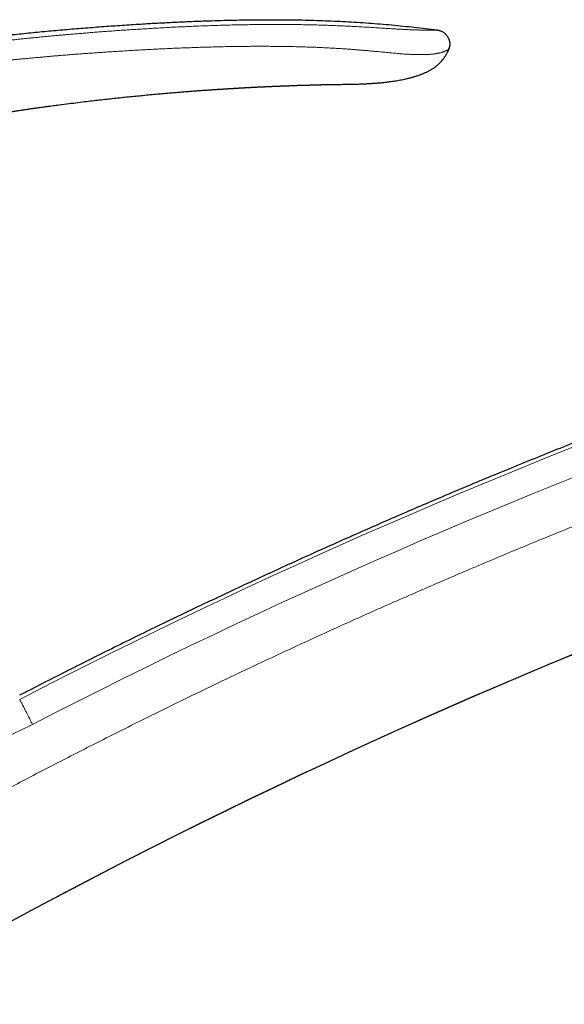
# Model space of a CAD drawing. Header units: millimetres. Extents: x 8 to 757, y 12 to 538.
# Tile 44 of 45: x 575 to 631, y 437 to 538. Entities that reach past the tile are written whole.
import ezdxf

# ---------------------------------------------------------------- set-up
doc = ezdxf.new("R2010")
doc.units = ezdxf.units.MM

msp = doc.modelspace()

# ---------------------------------------------------------------- linework, layer by layer
at = {"color": 7, "linetype": 'Continuous', "lineweight": 30}
for p, q in [((619.29, 534.68), (619.32, 534.75)), ((619.35, 534.85), (619.35, 534.86)), ((596.87, 530.7), (596.95, 530.71))]:
    msp.add_line(p, q, dxfattribs=at)
at = {"color": 7, "linetype": 'Continuous', "lineweight": 30, "flags": 128}
msp.add_lwpolyline([(607.05, 531.11), (607.1, 531.11), (607.27, 531.12), (607.44, 531.12), (607.61, 531.12), (607.77, 531.13), (607.95, 531.13), (608.13, 531.13), (608.3, 531.13), (608.45, 531.14), (608.6, 531.14), (608.74, 531.14), (608.87, 531.14), (608.98, 531.14), (609.09, 531.15), (609.19, 531.15), (609.27, 531.15), (609.35, 531.15), (609.41, 531.15), (609.46, 531.15), (609.51, 531.15), (609.53, 531.15), (609.55, 531.15), (609.55, 531.15), (609.55, 531.15), (609.55, 531.15), (609.55, 531.15), (609.55, 531.15), (609.55, 531.15), (609.55, 531.15), (609.55, 531.15), (609.56, 531.15), (609.56, 531.15), (609.56, 531.15), (609.56, 531.15), (609.56, 531.15), (609.56, 531.15), (609.56, 531.15), (609.56, 531.15), (609.56, 531.15), (609.56, 531.15), (609.56, 531.15), (609.56, 531.15)], dxfattribs=at)
at = {"color": 252, "linetype": 'Continuous', "lineweight": 0}
for radius, start, end in [(634.92, 102.35294, 117.34928), (632.03, 102.35294, 117.35039), (615.24, 103.31088, 120.02497)]:
    msp.add_arc((867.03, -95.91), radius, start, end, dxfattribs=at)
at = {"color": 7, "linetype": 'Continuous', "lineweight": 30}
msp.add_arc((867.03, -95.91), 615.21, 103.34372, 120.00333, dxfattribs=at)
for points, knots in [([(510.67, 521.48), (511.18, 521.67), (512.2, 522.04), (513.74, 522.59), (515.28, 523.13), (516.82, 523.66), (518.36, 524.18), (519.87, 524.67), (521.35, 525.15), (522.81, 525.61), (524.26, 526.06), (525.72, 526.5), (527.23, 526.95), (528.81, 527.41), (530.43, 527.87), (532.06, 528.32), (533.7, 528.76), (535.33, 529.18), (536.96, 529.6), (538.6, 530.01), (540.23, 530.4), (541.87, 530.78), (543.51, 531.16), (545.15, 531.52), (546.79, 531.87), (548.43, 532.21), (550.07, 532.54), (551.72, 532.86), (553.39, 533.17), (555.09, 533.48), (556.82, 533.78), (558.55, 534.07), (560.28, 534.35), (562.01, 534.62), (563.69, 534.87), (565.32, 535.1), (566.9, 535.32), (568.47, 535.52), (570.05, 535.72), (571.63, 535.91), (573.3, 536.1), (575.08, 536.28), (576.94, 536.47), (578.81, 536.65), (580.68, 536.81), (582.56, 536.96), (584.43, 537.1), (586.31, 537.23), (588.05, 537.34), (589.67, 537.43), (591.14, 537.5), (592.62, 537.57), (594.03, 537.63), (595.36, 537.67), (596.62, 537.71), (597.88, 537.73), (599.14, 537.75), (600.39, 537.76), (601.63, 537.76), (602.84, 537.75), (604.02, 537.74), (605.2, 537.71), (606.39, 537.67), (607.57, 537.63), (608.75, 537.57), (609.93, 537.5), (611.11, 537.42), (612.29, 537.33), (613.46, 537.23), (614.63, 537.11), (615.78, 536.99), (616.93, 536.85), (617.7, 536.76), (618.09, 536.71)], [0, 0, 0, 0, 0.014954, 0.029882, 0.044786, 0.059666, 0.074523, 0.089358, 0.103326, 0.117276, 0.131208, 0.145123, 0.159023, 0.174517, 0.189994, 0.205452, 0.220895, 0.236322, 0.251734, 0.267133, 0.282519, 0.297893, 0.313256, 0.32861, 0.343953, 0.359289, 0.374617, 0.389938, 0.405254, 0.421293, 0.437328, 0.45336, 0.469388, 0.485415, 0.501442, 0.515979, 0.530517, 0.545057, 0.559598, 0.574142, 0.58869, 0.605839, 0.622995, 0.640159, 0.65733, 0.674511, 0.691703, 0.708907, 0.726124, 0.73966, 0.753202, 0.766749, 0.7803, 0.7918, 0.803301, 0.814802, 0.826303, 0.837802, 0.849299, 0.860136, 0.870971, 0.881802, 0.892629, 0.903453, 0.914274, 0.925091, 0.935905, 0.946716, 0.957526, 0.968143, 0.97876, 0.989379, 1, 1, 1, 1]), ([(618.09, 536.71), (618.12, 536.7), (618.18, 536.69), (618.28, 536.68), (618.38, 536.65), (618.48, 536.62), (618.59, 536.57), (618.69, 536.51), (618.79, 536.45), (618.89, 536.37), (618.98, 536.29), (619.06, 536.2), (619.14, 536.1), (619.2, 536), (619.26, 535.9), (619.31, 535.79), (619.35, 535.68), (619.38, 535.57), (619.4, 535.46), (619.41, 535.35), (619.41, 535.24), (619.41, 535.13), (619.39, 535.02), (619.37, 534.91), (619.33, 534.8), (619.31, 534.72), (619.29, 534.68)], [0, 0, 0, 0, 0.035118, 0.071103, 0.108585, 0.147906, 0.189133, 0.232078, 0.276351, 0.321427, 0.366741, 0.411782, 0.456183, 0.499801, 0.542759, 0.585241, 0.627315, 0.668975, 0.710201, 0.751008, 0.791494, 0.831862, 0.872434, 0.913638, 0.955977, 1, 1, 1, 1]), ([(609.55, 531.15), (609.64, 531.15), (609.81, 531.16), (610.06, 531.16), (610.3, 531.17), (610.52, 531.18), (610.74, 531.19), (610.94, 531.2), (611.12, 531.21), (611.29, 531.22), (611.46, 531.23), (611.61, 531.24), (611.75, 531.25), (611.88, 531.26), (612, 531.27), (612.11, 531.28), (612.22, 531.29), (612.37, 531.3), (612.57, 531.32), (612.8, 531.35), (613.04, 531.37), (613.29, 531.41), (613.55, 531.44), (613.82, 531.48), (614.09, 531.53), (614.37, 531.58), (614.64, 531.63), (614.94, 531.7), (615.26, 531.77), (615.59, 531.86), (615.92, 531.96), (616.18, 532.05), (616.37, 532.12), (616.51, 532.17), (616.64, 532.22), (616.77, 532.28), (616.9, 532.33), (617.03, 532.39), (617.16, 532.46), (617.28, 532.52), (617.41, 532.59), (617.54, 532.67), (617.67, 532.75), (617.81, 532.84), (617.94, 532.94), (618.08, 533.05), (618.22, 533.17), (618.35, 533.29), (618.48, 533.42), (618.61, 533.56), (618.73, 533.7), (618.85, 533.86), (618.95, 534.01), (619.05, 534.17), (619.13, 534.32), (619.21, 534.48), (619.26, 534.6), (619.29, 534.67), (619.29, 534.68)], [0, 0, 0, 0, 0.023861, 0.04668, 0.068457, 0.089193, 0.108888, 0.127542, 0.144178, 0.159888, 0.174673, 0.188534, 0.201469, 0.21348, 0.224564, 0.234786, 0.244946, 0.255281, 0.276088, 0.297567, 0.320044, 0.343209, 0.367059, 0.391593, 0.416812, 0.442714, 0.468752, 0.494415, 0.526546, 0.558098, 0.589092, 0.619535, 0.633012, 0.646364, 0.659586, 0.672677, 0.685635, 0.698461, 0.711685, 0.724141, 0.737235, 0.750968, 0.765346, 0.780377, 0.795788, 0.811843, 0.828532, 0.845845, 0.862115, 0.878883, 0.896139, 0.913879, 0.9321, 0.947654, 0.963548, 0.979792, 0.996399, 1, 1, 1, 1]), ([(619.29, 534.68), (619.31, 534.72), (619.32, 534.75), (619.33, 534.79), (619.33, 534.79)], [0, 0, 0, 0, 0.9303054, 1, 1, 1, 1]), ([(567.23, 527.13), (567.28, 527.14), (567.39, 527.16), (567.57, 527.19), (567.76, 527.23), (567.96, 527.26), (568.17, 527.3), (568.39, 527.34), (568.63, 527.38), (568.87, 527.42), (569.13, 527.47), (569.4, 527.51), (569.68, 527.56), (569.98, 527.61), (570.29, 527.67), (570.61, 527.72), (570.94, 527.78), (571.28, 527.83), (571.62, 527.89), (571.96, 527.94), (572.32, 528), (572.69, 528.06), (573.06, 528.12), (573.45, 528.18), (573.84, 528.24), (574.24, 528.3), (574.65, 528.36), (575.08, 528.43), (575.53, 528.49), (575.98, 528.56), (576.44, 528.62), (576.92, 528.69), (577.4, 528.76), (577.85, 528.82), (578.18, 528.87), (578.35, 528.89), (578.41, 528.9), (578.43, 528.9), (578.45, 528.9), (578.46, 528.9), (578.58, 528.92), (578.88, 528.96), (579.52, 529.05), (580.36, 529.15), (581.31, 529.27), (582.41, 529.41), (583.7, 529.56), (585.19, 529.72), (586.67, 529.88), (588.16, 530.02), (589.32, 530.13), (590.15, 530.2), (590.66, 530.25), (591.16, 530.29), (591.67, 530.33), (592.17, 530.37), (592.66, 530.41), (593.14, 530.45), (593.61, 530.48), (594.07, 530.52), (594.54, 530.55), (595.02, 530.58), (595.5, 530.61), (595.86, 530.64), (596.11, 530.65), (596.26, 530.66), (596.4, 530.67), (596.55, 530.68), (596.7, 530.69), (596.82, 530.7), (596.88, 530.7), (596.9, 530.7)], [0, 0, 0, 0, 0.0055946, 0.0115953, 0.0180023, 0.0248154, 0.0320347, 0.0395204, 0.047398, 0.0556674, 0.0643286, 0.0735704, 0.0832202, 0.0932779, 0.1037436, 0.1146173, 0.1258989, 0.1375885, 0.1489334, 0.1606377, 0.1727016, 0.1851249, 0.1979078, 0.2108124, 0.2240637, 0.2376619, 0.2516068, 0.2661938, 0.2811419, 0.2964511, 0.3121214, 0.3281527, 0.3445452, 0.3612987, 0.373042, 0.3782632, 0.3788554, 0.379388, 0.3799206, 0.3804532, 0.3809858, 0.3917935, 0.4110929, 0.4455561, 0.4763269, 0.5070976, 0.55705, 0.6070024, 0.6569549, 0.7069073, 0.7568597, 0.7738134, 0.790767, 0.8077207, 0.8246743, 0.841628, 0.8581598, 0.8743849, 0.8896, 0.9051424, 0.921012, 0.937209, 0.953239, 0.9687795, 0.973653, 0.9785265, 0.9834, 0.9882735, 0.993147, 0.9986649, 1, 1, 1, 1]), ([(596.9, 530.7), (596.91, 530.7), (596.95, 530.71), (597.01, 530.71), (597.07, 530.71), (597.11, 530.72), (597.16, 530.72), (597.2, 530.72), (597.27, 530.72), (597.36, 530.73), (597.45, 530.74), (597.53, 530.74), (597.6, 530.74), (597.65, 530.75), (597.7, 530.75), (597.76, 530.75), (597.82, 530.76), (597.9, 530.76), (597.98, 530.77), (598.06, 530.77), (598.14, 530.77), (598.21, 530.78), (598.28, 530.78), (598.37, 530.79), (598.46, 530.79), (598.53, 530.8), (598.6, 530.8), (598.65, 530.8), (598.7, 530.81), (598.76, 530.81), (598.82, 530.81), (598.88, 530.82), (598.96, 530.82), (599.03, 530.82), (599.1, 530.83), (599.17, 530.83), (599.23, 530.83), (599.3, 530.84), (599.37, 530.84), (599.45, 530.84), (599.53, 530.85), (599.61, 530.85), (599.7, 530.86), (599.78, 530.86), (599.86, 530.86), (599.94, 530.87), (600.02, 530.87), (600.1, 530.88), (600.17, 530.88), (600.26, 530.88), (600.38, 530.89), (600.5, 530.89), (600.6, 530.9), (600.69, 530.9), (600.78, 530.91), (600.88, 530.91), (600.97, 530.92), (601.07, 530.92), (601.16, 530.92), (601.24, 530.93), (601.31, 530.93), (601.38, 530.93), (601.45, 530.94), (601.53, 530.94), (601.61, 530.94), (601.69, 530.95), (601.78, 530.95), (601.86, 530.95), (601.94, 530.96), (602.02, 530.96), (602.11, 530.96), (602.2, 530.97), (602.3, 530.97), (602.4, 530.97), (602.49, 530.98), (602.58, 530.98), (602.69, 530.99), (602.81, 530.99), (602.95, 530.99), (603.1, 531), (603.26, 531.01), (603.42, 531.01), (603.57, 531.02), (603.72, 531.02), (603.85, 531.03), (603.98, 531.03), (604.1, 531.03), (604.21, 531.04), (604.3, 531.04), (604.38, 531.04), (604.46, 531.05), (604.54, 531.05), (604.64, 531.05), (604.75, 531.05), (604.86, 531.06), (604.98, 531.06), (605.1, 531.06), (605.21, 531.07), (605.31, 531.07), (605.37, 531.07), (605.43, 531.07), (605.47, 531.08), (605.52, 531.08), (605.56, 531.08), (605.6, 531.08), (605.63, 531.08), (605.67, 531.08), (605.7, 531.08), (605.74, 531.08), (605.78, 531.08), (605.82, 531.08), (605.86, 531.09), (605.9, 531.09), (605.95, 531.09), (606.01, 531.09), (606.07, 531.09), (606.13, 531.09), (606.19, 531.09), (606.24, 531.09), (606.28, 531.1), (606.32, 531.1), (606.36, 531.1), (606.4, 531.1), (606.44, 531.1), (606.48, 531.1), (606.52, 531.1), (606.55, 531.1), (606.59, 531.1), (606.62, 531.1), (606.65, 531.1), (606.68, 531.1), (606.72, 531.11), (606.74, 531.11), (606.77, 531.11), (606.8, 531.11), (606.83, 531.11), (606.85, 531.11), (606.87, 531.11), (606.89, 531.11), (606.91, 531.11), (606.94, 531.11), (606.97, 531.11), (607.01, 531.11), (607.04, 531.11), (607.05, 531.11)], [0, 0, 0, 0, 0.004763, 0.011227, 0.016739, 0.021299, 0.02534, 0.029401, 0.033484, 0.044707, 0.055505, 0.062109, 0.068044, 0.073757, 0.078199, 0.082953, 0.088875, 0.097013, 0.105375, 0.113356, 0.120718, 0.12744, 0.133678, 0.14284, 0.151504, 0.160114, 0.164909, 0.169821, 0.174858, 0.180096, 0.185977, 0.19257, 0.199755, 0.207151, 0.213851, 0.220182, 0.226174, 0.231904, 0.240014, 0.247786, 0.255473, 0.263344, 0.271556, 0.280278, 0.287115, 0.294524, 0.302631, 0.31071, 0.317886, 0.32419, 0.337853, 0.35076, 0.358535, 0.367139, 0.376782, 0.386218, 0.395237, 0.404821, 0.413228, 0.421103, 0.428344, 0.434756, 0.441221, 0.448637, 0.456853, 0.464784, 0.473086, 0.481646, 0.489657, 0.496957, 0.503798, 0.514695, 0.5249, 0.533166, 0.541593, 0.550956, 0.561293, 0.572604, 0.586171, 0.600913, 0.616787, 0.632477, 0.647345, 0.661388, 0.674608, 0.687006, 0.698583, 0.709419, 0.717606, 0.725522, 0.733168, 0.741004, 0.749729, 0.761069, 0.772089, 0.783303, 0.794404, 0.806858, 0.817466, 0.822168, 0.827327, 0.83244, 0.836941, 0.840446, 0.844133, 0.848407, 0.851877, 0.855124, 0.858403, 0.862851, 0.867374, 0.870733, 0.873627, 0.880158, 0.88636, 0.892271, 0.898548, 0.905082, 0.910897, 0.914623, 0.918837, 0.923414, 0.927586, 0.931474, 0.935369, 0.939815, 0.943972, 0.947818, 0.950866, 0.95435, 0.958434, 0.962131, 0.965068, 0.967767, 0.971271, 0.974625, 0.97757, 0.979772, 0.981525, 0.983797, 0.986652, 0.990442, 0.995234, 1, 1, 1, 1]), ([(607.01, 531.11), (607.01, 531.11), (607.03, 531.11), (607.04, 531.11), (607.06, 531.11)], [0, 0, 0, 0, 0.000434, 1, 1, 1, 1]), ([(748.37, 528.21), (747.87, 528.11), (746.52, 527.86), (744.32, 527.43), (741.75, 526.92), (739.19, 526.4), (736.63, 525.86), (734.07, 525.32), (731.59, 524.79), (729.18, 524.25), (726.84, 523.73), (724.5, 523.2), (722.17, 522.65), (719.83, 522.1), (717.5, 521.54), (715.17, 520.97), (712.85, 520.4), (710.52, 519.81), (708.2, 519.22), (705.88, 518.61), (703.43, 517.96), (700.84, 517.27), (698.11, 516.52), (695.39, 515.77), (692.81, 515.04), (690.37, 514.33), (688.07, 513.66), (685.77, 512.98), (683.47, 512.3), (681.18, 511.6), (678.75, 510.85), (676.19, 510.05), (673.5, 509.2), (670.81, 508.33), (668.22, 507.48), (665.73, 506.66), (663.34, 505.85), (660.95, 505.04), (658.57, 504.22), (656.19, 503.38), (653.81, 502.54), (651.44, 501.69), (649.11, 500.84), (646.82, 500), (644.57, 499.17), (642.33, 498.32), (640.09, 497.47), (637.85, 496.61), (635.48, 495.69), (632.99, 494.71), (630.36, 493.66), (627.74, 492.6), (625.22, 491.57), (622.8, 490.57), (620.47, 489.6), (618.15, 488.61), (615.83, 487.62), (613.52, 486.62), (611.21, 485.61), (608.9, 484.59), (606.6, 483.56), (604.3, 482.52), (602, 481.47), (599.71, 480.41), (597.43, 479.35), (595.15, 478.27), (592.87, 477.19), (590.6, 476.1), (588.29, 474.98), (585.95, 473.83), (583.59, 472.66), (581.23, 471.47), (578.87, 470.28), (576.9, 469.27), (575.72, 468.66), (575.32, 468.46)], [0, 0, 0, 0, 0.0082258, 0.0224588, 0.0366919, 0.0509249, 0.065158, 0.079391, 0.0936241, 0.106671, 0.119718, 0.132765, 0.1458119, 0.1588589, 0.1719059, 0.1849528, 0.1979998, 0.2110468, 0.2240937, 0.2371407, 0.2501876, 0.2655644, 0.2809412, 0.296318, 0.3116948, 0.3247417, 0.3377887, 0.3508356, 0.3638826, 0.3769296, 0.3899765, 0.4053533, 0.4207301, 0.4361069, 0.4514836, 0.4652129, 0.4789422, 0.4926714, 0.5064007, 0.52013, 0.5338592, 0.5475885, 0.5613178, 0.5743647, 0.5874117, 0.6004587, 0.6135056, 0.6265526, 0.6395996, 0.6549763, 0.6703531, 0.6857299, 0.7011067, 0.7148359, 0.7285652, 0.7422945, 0.7560237, 0.769753, 0.7834823, 0.7972115, 0.8109408, 0.8246701, 0.8383993, 0.8521286, 0.8658579, 0.8795871, 0.8933164, 0.9070457, 0.9207749, 0.935158, 0.949541, 0.9639241, 0.9783071, 0.9926901, 1, 1, 1, 1])]:
    msp.add_open_spline(points, degree=3, knots=knots, dxfattribs=at)
at = {"color": 252, "linetype": 'Continuous', "lineweight": 0}
for points, knots in [([(618.09, 536.71), (618.09, 536.71), (618.09, 536.71), (618.09, 536.71), (618.09, 536.71), (618.09, 536.71), (618.09, 536.71), (618.09, 536.71), (618.09, 536.71), (618.09, 536.71), (618.08, 536.71), (618.08, 536.71), (618.08, 536.71), (618.08, 536.71), (618.08, 536.71), (618.07, 536.71), (618.07, 536.7), (618.06, 536.7), (618.05, 536.7), (618.04, 536.7), (618.03, 536.7), (618.02, 536.7), (618.01, 536.7), (617.99, 536.7), (617.97, 536.7), (617.95, 536.7), (617.93, 536.7), (617.9, 536.7), (617.87, 536.7), (617.84, 536.7), (617.8, 536.7), (617.76, 536.7), (617.72, 536.69), (617.67, 536.69), (617.62, 536.69), (617.56, 536.69), (617.5, 536.69), (617.43, 536.69), (617.36, 536.69), (617.27, 536.69), (617.18, 536.69), (617.09, 536.69), (616.98, 536.69), (616.88, 536.69), (616.78, 536.69), (616.67, 536.69), (616.56, 536.69), (616.43, 536.7), (616.3, 536.7), (616.16, 536.71), (616.01, 536.71), (615.87, 536.72), (615.71, 536.72), (615.55, 536.73), (615.38, 536.73), (615.2, 536.74), (615.01, 536.75), (614.82, 536.76), (614.62, 536.77), (614.43, 536.78), (614.24, 536.79), (614.04, 536.8), (613.84, 536.81), (613.63, 536.83), (613.4, 536.84), (613.15, 536.86), (612.88, 536.87), (612.61, 536.89), (612.31, 536.91), (612, 536.93), (611.67, 536.95), (611.32, 536.97), (610.98, 536.99), (610.63, 537.01), (610.27, 537.03), (609.92, 537.05), (609.56, 537.07), (609.14, 537.09), (608.66, 537.11), (608.13, 537.13), (607.58, 537.16), (607.02, 537.18), (606.42, 537.2), (605.78, 537.22), (605.09, 537.24), (604.39, 537.25), (603.67, 537.26), (602.95, 537.27), (602.36, 537.27), (601.93, 537.27), (601.65, 537.27), (601.36, 537.27), (601.08, 537.27), (600.79, 537.27), (600.51, 537.27), (600.08, 537.27), (599.49, 537.26), (598.72, 537.25), (597.93, 537.24), (597.1, 537.22), (596.28, 537.2), (595.48, 537.17), (594.69, 537.15), (593.9, 537.12), (593.15, 537.09), (592.43, 537.05), (591.73, 537.02), (591.04, 536.99), (590.36, 536.95), (589.7, 536.92), (589.05, 536.88), (588.42, 536.84), (587.82, 536.8), (587.23, 536.77), (586.64, 536.73), (586.04, 536.69), (585.43, 536.65), (584.8, 536.6), (584.19, 536.56), (583.59, 536.51), (583, 536.47), (582.41, 536.42), (581.84, 536.37), (581.28, 536.33), (580.73, 536.28), (580.19, 536.23), (579.66, 536.19), (579.14, 536.14), (578.63, 536.09), (578.13, 536.05), (577.65, 536), (577.16, 535.95), (576.68, 535.9), (576.2, 535.86), (575.74, 535.81), (575.28, 535.76), (574.84, 535.71), (574.4, 535.67), (573.97, 535.62), (573.55, 535.57), (573.14, 535.53), (572.74, 535.48), (572.35, 535.44), (571.97, 535.39), (571.62, 535.35), (571.29, 535.31), (570.98, 535.28), (570.67, 535.24), (570.38, 535.2), (570.1, 535.17), (569.83, 535.14), (569.57, 535.1), (569.33, 535.07), (569.09, 535.04), (568.86, 535.01), (568.64, 534.98), (568.44, 534.96), (568.25, 534.93), (568.07, 534.91), (567.9, 534.89), (567.74, 534.87), (567.59, 534.85), (567.44, 534.83), (567.3, 534.81), (567.17, 534.79), (567.05, 534.78), (566.95, 534.76), (566.85, 534.75), (566.76, 534.74), (566.71, 534.73), (566.68, 534.73)], [0, 0, 0, 0, 0.000164, 0.000398, 0.000701, 0.001073, 0.001676, 0.002403, 0.003253, 0.004436, 0.005795, 0.007333, 0.009047, 0.010939, 0.012866, 0.014946, 0.017182, 0.019572, 0.022116, 0.024815, 0.027501, 0.030324, 0.033283, 0.036379, 0.039612, 0.043189, 0.046918, 0.050799, 0.05483, 0.059012, 0.063343, 0.067563, 0.071915, 0.076403, 0.081027, 0.085791, 0.090246, 0.094823, 0.099525, 0.104351, 0.109295, 0.114355, 0.119523, 0.123658, 0.127856, 0.13212, 0.136452, 0.140856, 0.145339, 0.149905, 0.154041, 0.158234, 0.162478, 0.166768, 0.171102, 0.175401, 0.179745, 0.184135, 0.18858, 0.192402, 0.19628, 0.200224, 0.204223, 0.208254, 0.212311, 0.217127, 0.221986, 0.226892, 0.231854, 0.237584, 0.243394, 0.249284, 0.255253, 0.261296, 0.267295, 0.27335, 0.27946, 0.285626, 0.294542, 0.30359, 0.312776, 0.322099, 0.331558, 0.342967, 0.354566, 0.366354, 0.378333, 0.390504, 0.402866, 0.407578, 0.412317, 0.417083, 0.421877, 0.426697, 0.431494, 0.43604, 0.448444, 0.46071, 0.474758, 0.488618, 0.50229, 0.515772, 0.529064, 0.542166, 0.555077, 0.566932, 0.578624, 0.590153, 0.60152, 0.612726, 0.623771, 0.634038, 0.644162, 0.654144, 0.663984, 0.673683, 0.68434, 0.694821, 0.705127, 0.715257, 0.725211, 0.734991, 0.744595, 0.754025, 0.76328, 0.77236, 0.781266, 0.789997, 0.798553, 0.806935, 0.815142, 0.823174, 0.831402, 0.839438, 0.847282, 0.854934, 0.862395, 0.869664, 0.87703, 0.884188, 0.891138, 0.897881, 0.904416, 0.910743, 0.916863, 0.92229, 0.927542, 0.93262, 0.937524, 0.942253, 0.946808, 0.951188, 0.955394, 0.959426, 0.963283, 0.966965, 0.970473, 0.973621, 0.976613, 0.979451, 0.982133, 0.98466, 0.987206, 0.989573, 0.99176, 0.993767, 0.995595, 0.997243, 0.998711, 1, 1, 1, 1]), ([(567.03, 532.77), (567.06, 532.78), (567.11, 532.78), (567.2, 532.79), (567.29, 532.81), (567.4, 532.82), (567.51, 532.83), (567.63, 532.85), (567.77, 532.87), (567.91, 532.88), (568.06, 532.9), (568.22, 532.92), (568.39, 532.94), (568.57, 532.97), (568.76, 532.99), (568.96, 533.01), (569.16, 533.04), (569.37, 533.06), (569.6, 533.09), (569.84, 533.12), (570.11, 533.15), (570.39, 533.18), (570.69, 533.22), (571.01, 533.25), (571.33, 533.29), (571.66, 533.33), (572, 533.36), (572.35, 533.4), (572.72, 533.44), (573.1, 533.48), (573.49, 533.52), (573.9, 533.57), (574.32, 533.61), (574.75, 533.65), (575.19, 533.7), (575.64, 533.74), (576.08, 533.78), (576.53, 533.83), (576.98, 533.87), (577.45, 533.91), (577.92, 533.95), (578.4, 533.99), (578.88, 534.04), (579.36, 534.08), (579.84, 534.12), (580.34, 534.16), (580.84, 534.2), (581.36, 534.24), (581.88, 534.28), (582.42, 534.32), (582.96, 534.35), (583.51, 534.39), (584.06, 534.43), (584.62, 534.47), (585.19, 534.5), (585.77, 534.54), (586.37, 534.58), (586.98, 534.61), (587.59, 534.65), (588.22, 534.68), (588.85, 534.72), (589.49, 534.75), (590.13, 534.78), (590.78, 534.81), (591.45, 534.84), (592.13, 534.87), (592.82, 534.89), (593.52, 534.92), (594.23, 534.94), (594.95, 534.96), (595.69, 534.98), (596.22, 534.99), (596.56, 535), (596.71, 535), (596.85, 535), (596.99, 535), (597.13, 535.01), (597.27, 535.01), (597.62, 535.01), (598.15, 535.02), (598.85, 535.03), (599.56, 535.03), (600.3, 535.03), (601.07, 535.03), (601.81, 535.02), (602.5, 535.01), (603.16, 535), (603.81, 534.99), (604.45, 534.97), (605.08, 534.95), (605.67, 534.93), (606.23, 534.9), (606.75, 534.88), (607.27, 534.85), (607.78, 534.82), (608.28, 534.79), (608.78, 534.76), (609.24, 534.73), (609.67, 534.69), (610.05, 534.66), (610.43, 534.63), (610.81, 534.6), (611.18, 534.57), (611.55, 534.53), (611.89, 534.5), (612.21, 534.47), (612.5, 534.44), (612.78, 534.42), (613.07, 534.39), (613.34, 534.36), (613.62, 534.34), (613.88, 534.31), (614.15, 534.29), (614.39, 534.26), (614.62, 534.25), (614.82, 534.23), (615.02, 534.22), (615.21, 534.21), (615.39, 534.2), (615.58, 534.19), (615.77, 534.18), (615.96, 534.18), (616.15, 534.18), (616.33, 534.18), (616.51, 534.18), (616.69, 534.18), (616.86, 534.18), (617.02, 534.19), (617.17, 534.2), (617.31, 534.2), (617.45, 534.21), (617.58, 534.23), (617.71, 534.24), (617.83, 534.25), (617.94, 534.27), (618.05, 534.29), (618.15, 534.31), (618.24, 534.32), (618.33, 534.34), (618.4, 534.36), (618.48, 534.38), (618.56, 534.4), (618.63, 534.42), (618.69, 534.44), (618.75, 534.46), (618.81, 534.48), (618.86, 534.5), (618.91, 534.52), (618.96, 534.54), (619.01, 534.56), (619.05, 534.58), (619.08, 534.59), (619.11, 534.6), (619.14, 534.62), (619.16, 534.63), (619.19, 534.64), (619.21, 534.64), (619.22, 534.65), (619.24, 534.66), (619.25, 534.66), (619.26, 534.67), (619.27, 534.67), (619.28, 534.68), (619.28, 534.68), (619.28, 534.68), (619.29, 534.68), (619.29, 534.68), (619.29, 534.68), (619.29, 534.68), (619.29, 534.68), (619.29, 534.68), (619.29, 534.68), (619.29, 534.68), (619.29, 534.68), (619.29, 534.68), (619.29, 534.68)], [0, 0, 0, 0, 0.001274, 0.002705, 0.004291, 0.006034, 0.007933, 0.00995, 0.012117, 0.014435, 0.016904, 0.019572, 0.022397, 0.025377, 0.028514, 0.031806, 0.035192, 0.038729, 0.042415, 0.046253, 0.050813, 0.055568, 0.06052, 0.065667, 0.07101, 0.076448, 0.082075, 0.087891, 0.093895, 0.100217, 0.106735, 0.113451, 0.120362, 0.127471, 0.134776, 0.142278, 0.149441, 0.156775, 0.16428, 0.171956, 0.179802, 0.187819, 0.195534, 0.203401, 0.21142, 0.219591, 0.227914, 0.236389, 0.245016, 0.253795, 0.262727, 0.27181, 0.28088, 0.290096, 0.29946, 0.30897, 0.318805, 0.328792, 0.338932, 0.349224, 0.35967, 0.370077, 0.380632, 0.391334, 0.402184, 0.413409, 0.424788, 0.436323, 0.448015, 0.459864, 0.47187, 0.484033, 0.486374, 0.488709, 0.491039, 0.493363, 0.495681, 0.497994, 0.500301, 0.512888, 0.52398, 0.534932, 0.547792, 0.56046, 0.572938, 0.583919, 0.594748, 0.605423, 0.615943, 0.626308, 0.636532, 0.645192, 0.653766, 0.662261, 0.670685, 0.679044, 0.687346, 0.695592, 0.702033, 0.708439, 0.714812, 0.721152, 0.727462, 0.733745, 0.740005, 0.745058, 0.750097, 0.755125, 0.760146, 0.765167, 0.770104, 0.775057, 0.780035, 0.785031, 0.789244, 0.793401, 0.797494, 0.801519, 0.805479, 0.809384, 0.813928, 0.818414, 0.822844, 0.827218, 0.832121, 0.836949, 0.841697, 0.846362, 0.85094, 0.855436, 0.859853, 0.864193, 0.868985, 0.873688, 0.8783, 0.882818, 0.887239, 0.891482, 0.895626, 0.899667, 0.903603, 0.908156, 0.91257, 0.916854, 0.921014, 0.925053, 0.928978, 0.933541, 0.937949, 0.942206, 0.946311, 0.950264, 0.954, 0.957591, 0.961036, 0.964336, 0.967973, 0.971416, 0.974665, 0.977719, 0.980579, 0.983198, 0.985629, 0.987873, 0.989928, 0.99175, 0.993393, 0.994858, 0.996145, 0.997253, 0.998184, 0.998936, 0.999399, 0.999753, 1, 1, 1, 1]), ([(722.59, 514.6), (721.73, 514.39), (720.01, 513.98), (717.43, 513.36), (714.86, 512.72), (712.29, 512.07), (709.72, 511.41), (707.2, 510.75), (704.73, 510.1), (702.32, 509.44), (699.91, 508.78), (697.5, 508.11), (695.09, 507.43), (692.69, 506.74), (690.28, 506.04), (687.89, 505.33), (685.49, 504.61), (683.11, 503.89), (680.75, 503.16), (678.4, 502.42), (676.06, 501.68), (673.71, 500.92), (671.35, 500.15), (668.97, 499.37), (666.6, 498.57), (664.23, 497.77), (661.88, 496.96), (659.55, 496.15), (657.23, 495.33), (654.91, 494.5), (652.59, 493.66), (650.25, 492.81), (647.9, 491.94), (645.55, 491.06), (643.21, 490.17), (640.87, 489.27), (638.53, 488.36), (636.15, 487.42), (633.73, 486.46), (631.27, 485.47), (628.82, 484.47), (626.36, 483.45), (623.92, 482.43), (621.52, 481.42), (619.17, 480.41), (616.88, 479.42), (614.59, 478.42), (612.3, 477.41), (610.01, 476.39), (607.73, 475.36), (605.46, 474.32), (603.19, 473.27), (600.92, 472.22), (598.67, 471.16), (596.44, 470.1), (594.22, 469.03), (592.01, 467.96), (589.79, 466.87), (587.57, 465.77), (585.33, 464.65), (583.1, 463.52), (580.87, 462.38), (578.66, 461.25), (576.46, 460.11), (574.29, 458.96), (572.12, 457.81), (569.94, 456.65), (567.75, 455.46), (565.55, 454.26), (563.35, 453.05), (561.16, 451.84), (558.97, 450.61), (556.79, 449.37), (555.34, 448.54), (554.62, 448.13)], [0, 0, 0, 0, 0.014635, 0.029269, 0.043904, 0.058539, 0.073173, 0.087808, 0.101606, 0.115405, 0.129203, 0.143002, 0.1568, 0.170598, 0.184397, 0.198195, 0.211994, 0.225792, 0.239344, 0.252896, 0.266448, 0.28, 0.293798, 0.307597, 0.321395, 0.335194, 0.348992, 0.362544, 0.376096, 0.389648, 0.4032, 0.417029, 0.430857, 0.444686, 0.458514, 0.472343, 0.486171, 0.5, 0.514635, 0.529269, 0.543904, 0.558539, 0.573173, 0.587808, 0.601606, 0.615405, 0.629203, 0.643002, 0.6568, 0.670598, 0.684397, 0.698195, 0.711994, 0.725792, 0.739344, 0.752896, 0.766448, 0.78, 0.793798, 0.807597, 0.821395, 0.835194, 0.848992, 0.862544, 0.876096, 0.889648, 0.9032, 0.917029, 0.930857, 0.944686, 0.958514, 0.972343, 0.986171, 1, 1, 1, 1]), ([(576.66, 465.47), (576.6, 465.58), (576.49, 465.8), (576.33, 466.12), (576.17, 466.43), (576.02, 466.72), (575.88, 466.99), (575.75, 467.24), (575.64, 467.46), (575.54, 467.65), (575.46, 467.81), (575.4, 467.93), (575.36, 468.01), (575.35, 468.03), (575.34, 468.04)], [0, 0, 0, 0, 0.0833333, 0.1666667, 0.25, 0.3333333, 0.4166667, 0.5, 0.5833333, 0.6666667, 0.75, 0.8333333, 0.9166667, 1, 1, 1, 1]), ([(576.66, 465.47), (576.28, 465.28), (575.53, 464.9), (574.38, 464.37), (573.23, 463.87), (572.06, 463.41), (570.89, 462.97), (569.71, 462.57), (568.53, 462.2), (567.34, 461.86), (566.13, 461.55), (564.91, 461.27), (563.67, 461.03), (562.43, 460.81), (561.17, 460.63), (559.92, 460.48), (558.66, 460.37), (557.41, 460.29), (556.16, 460.23), (555.33, 460.23), (554.91, 460.22)], [0, 0, 0, 0, 0.0560355, 0.1119048, 0.1676557, 0.223336, 0.2789935, 0.3336815, 0.388439, 0.4433111, 0.4983421, 0.5540903, 0.6099084, 0.6658451, 0.7219487, 0.7782666, 0.8338332, 0.8892609, 0.9446174, 1, 1, 1, 1])]:
    msp.add_open_spline(points, degree=3, knots=knots, dxfattribs=at)

doc.saveas('drawing.dxf')
